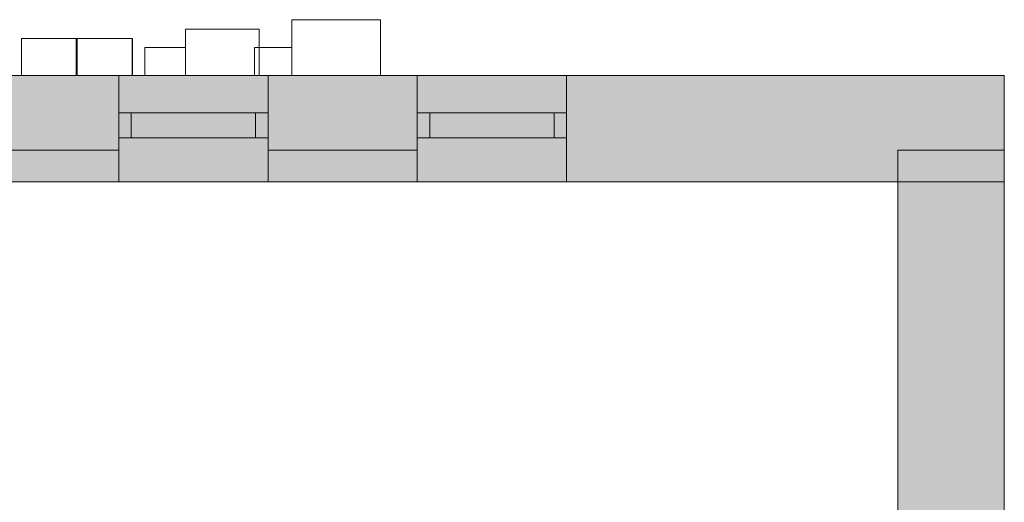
# Model space of a CAD drawing. Header units: inches. Extents: x 15 to 546804, y -66 to 267312.
# Tile 165 of 256: x 480380 to 484339, y 58832 to 60773. Entities that reach past the tile are written whole.
import ezdxf

# ---------------------------------------------------------------- set-up
doc = ezdxf.new("R2010")
doc.units = ezdxf.units.IN
doc.header["$MEASUREMENT"] = 0

msp = doc.modelspace()

# ---------------------------------------------------------------- hatches: boundary and pattern name
at = {"lineweight": 20}
h = msp.add_hatch(color=7, dxfattribs=at)
h.dxf.hatch_style = 1
h.paths.add_polyline_path([(475078.6, 60120.3), (484338.6, 60120.3), (484338.6, 60547.8), (475078.6, 60547.8)])
h = msp.add_hatch(color=7, dxfattribs=at)
h.dxf.hatch_style = 1
h.paths.add_polyline_path([(484338.6, 60247.8), (483911.1, 60247.8), (483911.1, 60120.3), (484338.6, 60120.3)])
h.paths.add_polyline_path([(484338.6, 60120.3), (483911.1, 60120.3), (483911.1, 58787.8), (484088.6, 58787.8), (484088.6, 58789.2), (484188.6, 58789.2), (484338.6, 58787.8)])

# ---------------------------------------------------------------- linework, layer by layer
at = {"color": 7, "lineweight": 20}
for p, q in [((481830.6, 60772.8, 5739.5), (481475, 60772.8, 5739.5)), ((481475, 60547.8, 4476.5), (481475, 60772.8, 4476.5)), ((481475, 60547.8, 5739.5), (481475, 60772.8, 5739.5)), ((481475, 60772.8, 4476.5), (481830.6, 60772.8, 4476.5)), ((481475, 60772.8, 5739.5), (481475, 60772.8, 4476.5)), ((481830.6, 60547.8, 5739.5), (481830.6, 60772.8, 5739.5)), ((481830.6, 60772.8, 4476.5), (481830.6, 60772.8, 5739.5)), ((481830.6, 60547.8, 4476.5), (481830.6, 60772.8, 4476.5)), ((481047.4, 60735.3, 5615.8), (481343.2, 60735.3, 5703.9)), ((481047.4, 60547.8, 5615.8), (481047.4, 60735.3, 5615.8)), ((481047.4, 60547.8, 4376.9), (481047.4, 60735.3, 4376.9)), ((481343.2, 60735.3, 4458), (481047.4, 60735.3, 4376.9)), ((481047.4, 60735.3, 4376.9), (481047.4, 60735.3, 5615.8)), ((481343.2, 60547.8, 5703.9), (481343.2, 60735.3, 5703.9)), ((481343.2, 60735.3, 5703.9), (481343.2, 60735.3, 4458)), ((481343.2, 60547.8, 4458), (481343.2, 60735.3, 4458)), ((480387.7, 60547.8, 5042.6), (480387.7, 60697.8, 5042.6)), ((480387.7, 60697.8, 5042.6), (480387.7, 60697.8, 6238.6)), ((480387.7, 60547.8, 6238.6), (480387.7, 60697.8, 6238.6)), ((480387.7, 60697.8, 6238.6), (480607.8, 60697.8, 6312.1)), ((480610.8, 60697.8, 5104.6), (480387.7, 60697.8, 5042.6)), ((480607.8, 60547.8, 6312.1), (480607.8, 60697.8, 6312.1)), ((480607.8, 60697.8, 6312.1), (480610.8, 60697.8, 5104.6)), ((480610.8, 60697.8, 4275), (480610.8, 60697.8, 5498.1)), ((480610.8, 60547.8, 4275), (480610.8, 60697.8, 4275)), ((480832.8, 60697.8, 4334.3), (480610.8, 60697.8, 4275)), ((480610.8, 60697.8, 5498.1), (480833.2, 60697.8, 5562)), ((480610.8, 60547.8, 5498.1), (480610.8, 60697.8, 5498.1)), ((480610.8, 60547.8, 5104.6), (480610.8, 60697.8, 5104.6)), ((480833.2, 60697.8, 5562), (480832.8, 60697.8, 4334.3)), ((480832.8, 60547.8, 4334.3), (480832.8, 60697.8, 4334.3)), ((480833.2, 60547.8, 5562), (480833.2, 60697.8, 5562)), ((480883.8, 60660.3, 6410.2), (481047.4, 60660.3, 6410.2)), ((481047.4, 60660.3, 4998.4), (480883.8, 60660.3, 4998.4)), ((480883.8, 60660.3, 4998.4), (480883.8, 60660.3, 6410.2)), ((480883.8, 60547.8, 6410.2), (480883.8, 60660.3, 6410.2)), ((480883.8, 60547.8, 4998.4), (480883.8, 60660.3, 4998.4)), ((481047.4, 60547.8, 4998.4), (481047.4, 60660.3, 4998.4)), ((481047.4, 60660.3, 6410.2), (481047.4, 60660.3, 4998.4)), ((481047.4, 60547.8, 6410.2), (481047.4, 60660.3, 6410.2)), ((481324.4, 60547.8, 6357.1), (481324.4, 60660.3, 6357.1)), ((481324.4, 60660.3, 4937.8), (481324.4, 60660.3, 6357.1)), ((481324.4, 60547.8, 4937.8), (481324.4, 60660.3, 4937.8)), ((481475, 60660.3, 4937.8), (481324.4, 60660.3, 4937.8)), ((481324.4, 60660.3, 6357.1), (481475, 60660.3, 6357.1)), ((481475, 60547.8, 4937.8), (481475, 60660.3, 4937.8)), ((481475, 60547.8, 6357.1), (481475, 60660.3, 6357.1)), ((481475, 60660.3, 6357.1), (481475, 60660.3, 4937.8)), ((456180.6, 60547.8, 7500), (484338.6, 60547.8, 7500)), ((484338.6, 60547.8), (475078.6, 60547.8)), ((480610.8, 60547.8, 5104.6), (480387.7, 60547.8, 5042.6)), ((480387.7, 60547.8, 5042.6), (480387.7, 60547.8, 6238.6)), ((480387.7, 60547.8, 6238.6), (480607.8, 60547.8, 6312.1)), ((480607.8, 60547.8, 6312.1), (480610.8, 60547.8, 5104.6)), ((480610.8, 60547.8, 5498.1), (480833.2, 60547.8, 5562)), ((480610.8, 60547.8, 4275), (480610.8, 60547.8, 5498.1)), ((480832.8, 60547.8, 4334.3), (480610.8, 60547.8, 4275)), ((480778.6, 60547.8, 1000), (480778.6, 60547.8, 2900)), ((480778.6, 60547.8, 2900), (481378.6, 60547.8, 2900)), ((480778.6, 60547.8, 1000), (480778.6, 60247.8, 1000)), ((480778.6, 60547.8, 2900), (480778.6, 60247.8, 2900)), ((480778.6, 60547.8, 1000), (481378.6, 60547.8, 1000)), ((480833.2, 60547.8, 5562), (480832.8, 60547.8, 4334.3)), ((480883.8, 60547.8, 4998.4), (480883.8, 60547.8, 6410.2)), ((481047.4, 60547.8, 4998.4), (480883.8, 60547.8, 4998.4)), ((480883.8, 60547.8, 6410.2), (481047.4, 60547.8, 6410.2)), ((481343.2, 60547.8, 4458), (481047.4, 60547.8, 4376.9)), ((481047.4, 60547.8, 5615.8), (481343.2, 60547.8, 5703.9)), ((481047.4, 60547.8, 4376.9), (481047.4, 60547.8, 5615.8)), ((481047.4, 60547.8, 6410.2), (481047.4, 60547.8, 4998.4)), ((481324.4, 60547.8, 6357.1), (481475, 60547.8, 6357.1)), ((481324.4, 60547.8, 4937.8), (481324.4, 60547.8, 6357.1)), ((481475, 60547.8, 4937.8), (481324.4, 60547.8, 4937.8)), ((481343.2, 60547.8, 5703.9), (481343.2, 60547.8, 4458)), ((481378.6, 60547.8, 2900), (481378.6, 60547.8, 1000)), ((481378.6, 60547.8, 1000), (481378.6, 60247.8, 1000)), ((481378.6, 60547.8, 2900), (481378.6, 60120.3, 2900)), ((481475, 60547.8, 6357.1), (481475, 60547.8, 4937.8)), ((481475, 60547.8, 5739.5), (481475, 60547.8, 4476.5)), ((481830.6, 60547.8, 5739.5), (481475, 60547.8, 5739.5)), ((481475, 60547.8, 4476.5), (481830.6, 60547.8, 4476.5)), ((481830.6, 60547.8, 4476.5), (481830.6, 60547.8, 5739.5)), ((481978.6, 60547.8, 1000), (481978.6, 60547.8, 2900)), ((481978.6, 60547.8, 1000), (481978.6, 60247.8, 1000)), ((481978.6, 60547.8, 2900), (481978.6, 60120.3, 2900)), ((481978.6, 60547.8, 2900), (482578.6, 60547.8, 2900)), ((481978.6, 60547.8, 1000), (482578.6, 60547.8, 1000)), ((482578.6, 60547.8, 2900), (482578.6, 60547.8, 1000)), ((482578.6, 60547.8, 1000), (482578.6, 60120.3, 1000)), ((482578.6, 60547.8, 2900), (482578.6, 60120.3, 2900)), ((484338.6, 60547.8, 7500), (484338.6, 60547.8)), ((484338.6, 60547.8), (484338.6, 60120.3)), ((484338.6, 60547.8, 7500), (484338.6, 60120.3, 7500)), ((480778.6, 60397.8, 2900), (480778.6, 60397.8, 1000)), ((480778.6, 60397.8, 1000), (481378.6, 60397.8, 1000)), ((481378.6, 60397.8, 2900), (480778.6, 60397.8, 2900)), ((480778.6, 60297.8, 1000), (480778.6, 60397.8, 1000)), ((480778.6, 60297.8, 2900), (480778.6, 60397.8, 2900)), ((480828.6, 60397.8, 1050), (480828.6, 60397.8, 2850)), ((480828.6, 60397.8, 2850), (481328.6, 60397.8, 2850)), ((481328.6, 60397.8, 1050), (480828.6, 60397.8, 1050)), ((480828.6, 60297.8, 2850), (480828.6, 60397.8, 2850)), ((480828.6, 60297.8, 1050), (480828.6, 60397.8, 1050)), ((481328.6, 60397.8, 2850), (481328.6, 60397.8, 1050)), ((481328.6, 60297.8, 2850), (481328.6, 60397.8, 2850)), ((481328.6, 60297.8, 1050), (481328.6, 60397.8, 1050)), ((481378.6, 60397.8, 1000), (481378.6, 60397.8, 2900)), ((481378.6, 60297.8, 1000), (481378.6, 60397.8, 1000)), ((481378.6, 60297.8, 2900), (481378.6, 60397.8, 2900)), ((481978.6, 60397.8, 2900), (481978.6, 60397.8, 1000)), ((481978.6, 60397.8, 1000), (482578.6, 60397.8, 1000)), ((482578.6, 60397.8, 2900), (481978.6, 60397.8, 2900)), ((481978.6, 60297.8, 1000), (481978.6, 60397.8, 1000)), ((481978.6, 60297.8, 2900), (481978.6, 60397.8, 2900)), ((482028.6, 60397.8, 1050), (482028.6, 60397.8, 2850)), ((482028.6, 60397.8, 2850), (482528.6, 60397.8, 2850)), ((482528.6, 60397.8, 1050), (482028.6, 60397.8, 1050)), ((482028.6, 60297.8, 2850), (482028.6, 60397.8, 2850)), ((482028.6, 60297.8, 1050), (482028.6, 60397.8, 1050)), ((482528.6, 60397.8, 2850), (482528.6, 60397.8, 1050)), ((482528.6, 60297.8, 2850), (482528.6, 60397.8, 2850)), ((482528.6, 60297.8, 1050), (482528.6, 60397.8, 1050)), ((482578.6, 60397.8, 1000), (482578.6, 60397.8, 2900)), ((482578.6, 60297.8, 1000), (482578.6, 60397.8, 1000)), ((482578.6, 60297.8, 2900), (482578.6, 60397.8, 2900)), ((480778.6, 60297.8, 2900), (480778.6, 60297.8, 1000)), ((480778.6, 60297.8, 1000), (481378.6, 60297.8, 1000)), ((481378.6, 60297.8, 2900), (480778.6, 60297.8, 2900)), ((480828.6, 60297.8, 2850), (481328.6, 60297.8, 2850)), ((481328.6, 60297.8, 1050), (480828.6, 60297.8, 1050)), ((480828.6, 60297.8, 1050), (480828.6, 60297.8, 2850)), ((480828.6, 60297.8, 1050), (480828.6, 60297.8, 2850)), ((481328.6, 60297.8, 1050), (480828.6, 60297.8, 1050)), ((480828.6, 60297.8, 2850), (481328.6, 60297.8, 2850)), ((481328.6, 60297.8, 2850), (481328.6, 60297.8, 1050)), ((481328.6, 60297.8, 2850), (481328.6, 60297.8, 1050)), ((481378.6, 60297.8, 1000), (481378.6, 60297.8, 2900)), ((481978.6, 60297.8, 2900), (481978.6, 60297.8, 1000)), ((481978.6, 60297.8, 1000), (482578.6, 60297.8, 1000)), ((482578.6, 60297.8, 2900), (481978.6, 60297.8, 2900)), ((482028.6, 60297.8, 2850), (482528.6, 60297.8, 2850)), ((482528.6, 60297.8, 1050), (482028.6, 60297.8, 1050)), ((482028.6, 60297.8, 1050), (482028.6, 60297.8, 2850)), ((482028.6, 60297.8, 1050), (482028.6, 60297.8, 2850)), ((482528.6, 60297.8, 1050), (482028.6, 60297.8, 1050)), ((482028.6, 60297.8, 2850), (482528.6, 60297.8, 2850)), ((482528.6, 60297.8, 2850), (482528.6, 60297.8, 1050)), ((482528.6, 60297.8, 2850), (482528.6, 60297.8, 1050)), ((482578.6, 60297.8, 1000), (482578.6, 60297.8, 2900)), ((480778.6, 60247.8, 1000), (480778.6, 60247.8, 2900)), ((480778.6, 60247.8, 1000), (480778.6, 60120.3, 1000)), ((480778.6, 60247.8, 2900), (480778.6, 60120.3, 2900)), ((481378.6, 60247.8, 1000), (481378.6, 60120.3, 1000)), ((481978.6, 60247.8, 1000), (481978.6, 60120.3, 1000)), ((483911.1, 60247.8), (484338.6, 60247.8)), ((483911.1, 60247.8, 7500), (484338.6, 60247.8, 7500)), ((483911.1, 60247.8, 7500), (483911.1, 50785.6, 7500)), ((483911.1, 60247.8), (483911.1, 60247.8, 7500)), ((483911.1, 50837.8), (483911.1, 60247.8)), ((484338.6, 60247.8, 7500), (484338.6, 50785.6, 7500)), ((484338.6, 54287.8), (484338.6, 60247.8)), ((483911.1, 60219, 300), (483911.1, 41647.8)), ((456180.6, 60120.3, 7500), (484338.6, 60120.3, 7500)), ((484338.6, 60120.3), (475078.6, 60120.3)), ((481378.6, 60120.3, 1000), (480778.6, 60120.3, 1000)), ((480778.6, 60120.3, 2900), (481378.6, 60120.3, 2900)), ((481378.6, 60120.3, 2900), (481378.6, 60120.3, 1000)), ((482578.6, 60120.3, 1000), (481978.6, 60120.3, 1000)), ((481978.6, 60120.3, 1000), (481978.6, 60120.3, 2900)), ((481978.6, 60120.3, 2900), (482578.6, 60120.3, 2900)), ((482578.6, 60120.3, 2900), (482578.6, 60120.3, 1000))]:
    msp.add_line(p, q, dxfattribs=at)
for points, invisible_edges in [([(481475, 60772.8, 4476.5), (481830.6, 60547.8, 4476.5), (481475, 60547.8, 4476.5)], 1), ([(481830.6, 60547.8, 4476.5), (481475, 60772.8, 4476.5), (481830.6, 60772.8, 4476.5)], 1), ([(481830.6, 60772.8, 5739.5), (481475, 60547.8, 5739.5), (481830.6, 60547.8, 5739.5)], 1), ([(481475, 60547.8, 5739.5), (481830.6, 60772.8, 5739.5), (481475, 60772.8, 5739.5)], 1), ([(481475, 60547.8, 5739.5), (481475, 60772.8, 4476.5), (481475, 60547.8, 4476.5)], 1), ([(481475, 60772.8, 4476.5), (481475, 60547.8, 5739.5), (481475, 60772.8, 5739.5)], 1), ([(481475, 60772.8, 4476.5), (481830.6, 60772.8, 5739.5), (481830.6, 60772.8, 4476.5)], 1), ([(481830.6, 60772.8, 5739.5), (481475, 60772.8, 4476.5), (481475, 60772.8, 5739.5)], 1), ([(481830.6, 60772.8, 5739.5), (481830.6, 60547.8, 4476.5), (481830.6, 60772.8, 4476.5)], 1), ([(481830.6, 60547.8, 4476.5), (481830.6, 60772.8, 5739.5), (481830.6, 60547.8, 5739.5)], 1), ([(481047.4, 60735.3, 4376.9), (481343.2, 60547.8, 4458), (481047.4, 60547.8, 4376.9)], 1), ([(481343.2, 60547.8, 4458), (481047.4, 60735.3, 4376.9), (481343.2, 60735.3, 4458)], 1), ([(481047.4, 60547.8, 5615.8), (481047.4, 60735.3, 4376.9), (481047.4, 60547.8, 4376.9)], 1), ([(481047.4, 60735.3, 4376.9), (481047.4, 60547.8, 5615.8), (481047.4, 60735.3, 5615.8)], 1), ([(481047.4, 60735.3, 4376.9), (481343.2, 60735.3, 5703.9), (481343.2, 60735.3, 4458)], 1), ([(481343.2, 60735.3, 5703.9), (481047.4, 60735.3, 4376.9), (481047.4, 60735.3, 5615.8)], 1), ([(481343.2, 60735.3, 5703.9), (481047.4, 60547.8, 5615.8), (481343.2, 60547.8, 5703.9)], 1), ([(481047.4, 60547.8, 5615.8), (481343.2, 60735.3, 5703.9), (481047.4, 60735.3, 5615.8)], 1), ([(481343.2, 60735.3, 5703.9), (481343.2, 60547.8, 4458), (481343.2, 60735.3, 4458)], 1), ([(481343.2, 60547.8, 4458), (481343.2, 60735.3, 5703.9), (481343.2, 60547.8, 5703.9)], 1), ([(480607.8, 60697.8, 6312.1), (480387.7, 60547.8, 6238.6), (480607.8, 60547.8, 6312.1)], 1), ([(480387.7, 60547.8, 6238.6), (480607.8, 60697.8, 6312.1), (480387.7, 60697.8, 6238.6)], 1), ([(480387.7, 60547.8, 6238.6), (480387.7, 60697.8, 5042.6), (480387.7, 60547.8, 5042.6)], 1), ([(480387.7, 60697.8, 5042.6), (480387.7, 60547.8, 6238.6), (480387.7, 60697.8, 6238.6)], 1), ([(480387.7, 60697.8, 5042.6), (480607.8, 60697.8, 6312.1), (480610.8, 60697.8, 5104.6)], 1), ([(480607.8, 60697.8, 6312.1), (480387.7, 60697.8, 5042.6), (480387.7, 60697.8, 6238.6)], 1), ([(480387.7, 60697.8, 5042.6), (480610.8, 60547.8, 5104.6), (480387.7, 60547.8, 5042.6)], 1), ([(480610.8, 60547.8, 5104.6), (480387.7, 60697.8, 5042.6), (480610.8, 60697.8, 5104.6)], 1), ([(480607.8, 60697.8, 6312.1), (480610.8, 60547.8, 5104.6), (480610.8, 60697.8, 5104.6)], 1), ([(480610.8, 60547.8, 5104.6), (480607.8, 60697.8, 6312.1), (480607.8, 60547.8, 6312.1)], 1), ([(480833.2, 60697.8, 5562), (480610.8, 60547.8, 5498.1), (480833.2, 60547.8, 5562)], 1), ([(480610.8, 60547.8, 5498.1), (480833.2, 60697.8, 5562), (480610.8, 60697.8, 5498.1)], 1), ([(480610.8, 60697.8, 4275), (480832.8, 60547.8, 4334.3), (480610.8, 60547.8, 4275)], 1), ([(480832.8, 60547.8, 4334.3), (480610.8, 60697.8, 4275), (480832.8, 60697.8, 4334.3)], 1), ([(480610.8, 60547.8, 5498.1), (480610.8, 60697.8, 4275), (480610.8, 60547.8, 4275)], 1), ([(480610.8, 60697.8, 4275), (480610.8, 60547.8, 5498.1), (480610.8, 60697.8, 5498.1)], 1), ([(480832.8, 60697.8, 4334.3), (480610.8, 60697.8, 5498.1), (480833.2, 60697.8, 5562)], 1), ([(480610.8, 60697.8, 5498.1), (480832.8, 60697.8, 4334.3), (480610.8, 60697.8, 4275)], 1), ([(480833.2, 60697.8, 5562), (480832.8, 60547.8, 4334.3), (480832.8, 60697.8, 4334.3)], 1), ([(480832.8, 60547.8, 4334.3), (480833.2, 60697.8, 5562), (480833.2, 60547.8, 5562)], 1), ([(480883.8, 60660.3, 4998.4), (481047.4, 60547.8, 4998.4), (480883.8, 60547.8, 4998.4)], 1), ([(481047.4, 60547.8, 4998.4), (480883.8, 60660.3, 4998.4), (481047.4, 60660.3, 4998.4)], 1), ([(481047.4, 60660.3, 6410.2), (480883.8, 60547.8, 6410.2), (481047.4, 60547.8, 6410.2)], 1), ([(480883.8, 60547.8, 6410.2), (481047.4, 60660.3, 6410.2), (480883.8, 60660.3, 6410.2)], 1), ([(480883.8, 60547.8, 6410.2), (480883.8, 60660.3, 4998.4), (480883.8, 60547.8, 4998.4)], 1), ([(480883.8, 60660.3, 4998.4), (480883.8, 60547.8, 6410.2), (480883.8, 60660.3, 6410.2)], 1), ([(480883.8, 60660.3, 4998.4), (481047.4, 60660.3, 6410.2), (481047.4, 60660.3, 4998.4)], 1), ([(481047.4, 60660.3, 6410.2), (480883.8, 60660.3, 4998.4), (480883.8, 60660.3, 6410.2)], 1), ([(481047.4, 60660.3, 6410.2), (481047.4, 60547.8, 4998.4), (481047.4, 60660.3, 4998.4)], 1), ([(481047.4, 60547.8, 4998.4), (481047.4, 60660.3, 6410.2), (481047.4, 60547.8, 6410.2)], 1), ([(481324.4, 60660.3, 4937.8), (481475, 60660.3, 6357.1), (481475, 60660.3, 4937.8)], 1), ([(481475, 60660.3, 6357.1), (481324.4, 60660.3, 4937.8), (481324.4, 60660.3, 6357.1)], 1), ([(481324.4, 60660.3, 4937.8), (481475, 60547.8, 4937.8), (481324.4, 60547.8, 4937.8)], 1), ([(481475, 60547.8, 4937.8), (481324.4, 60660.3, 4937.8), (481475, 60660.3, 4937.8)], 1), ([(481475, 60660.3, 6357.1), (481324.4, 60547.8, 6357.1), (481475, 60547.8, 6357.1)], 1), ([(481324.4, 60547.8, 6357.1), (481475, 60660.3, 6357.1), (481324.4, 60660.3, 6357.1)], 1), ([(481324.4, 60547.8, 6357.1), (481324.4, 60660.3, 4937.8), (481324.4, 60547.8, 4937.8)], 1), ([(481324.4, 60660.3, 4937.8), (481324.4, 60547.8, 6357.1), (481324.4, 60660.3, 6357.1)], 1), ([(481475, 60660.3, 6357.1), (481475, 60547.8, 4937.8), (481475, 60660.3, 4937.8)], 1), ([(481475, 60547.8, 4937.8), (481475, 60660.3, 6357.1), (481475, 60547.8, 6357.1)], 1), ([(484338.6, 60547.8, 7500), (475078.6, 60547.8, 6376.5), (456180.6, 60547.8, 7500)], 3), ([(484338.6, 60120.3, 7500), (456180.6, 60547.8, 7500), (456180.6, 60120.3, 7500)], 1), ([(456180.6, 60547.8, 7500), (484338.6, 60120.3, 7500), (484338.6, 60547.8, 7500)], 1), ([(475078.6, 60547.8), (477178.6, 60547.8, 1000), (484338.6, 60547.8)], 3), ([(480778.6, 60547.8, 2900), (475078.6, 60547.8, 3000), (481378.6, 60547.8, 2900)], 3), ([(484338.6, 60547.8, 7500), (475078.6, 60547.8, 4476.5), (475078.6, 60547.8, 6376.5)], 13), ([(484338.6, 60547.8), (475078.6, 60120.3), (475078.6, 60547.8)], 1), ([(475078.6, 60120.3), (484338.6, 60547.8), (484338.6, 60120.3)], 1), ([(482578.6, 60547.8, 1000), (477178.6, 60547.8, 1000), (477778.6, 60547.8, 1000)], 13), ([(482578.6, 60547.8, 1000), (478378.6, 60547.8, 1000), (478978.6, 60547.8, 1000)], 13), ([(482578.6, 60547.8, 1000), (478978.6, 60547.8, 1000), (479578.6, 60547.8, 1000)], 13), ([(480178.6, 60547.8, 2900), (478978.6, 60547.8, 2900), (480778.6, 60547.8, 2900)], 3), ([(482578.6, 60547.8, 1000), (479578.6, 60547.8, 1000), (480178.6, 60547.8, 1000)], 13), ([(480178.6, 60547.8, 2900), (480778.6, 60547.8, 1000), (480178.6, 60547.8, 1000)], 1), ([(480778.6, 60547.8, 1000), (480178.6, 60547.8, 2900), (480778.6, 60547.8, 2900)], 1), ([(482578.6, 60547.8, 1000), (480178.6, 60547.8, 1000), (480778.6, 60547.8, 1000)], 13), ([(480607.8, 60547.8, 6312.1), (480387.7, 60547.8, 5042.6), (480610.8, 60547.8, 5104.6)], 1), ([(480387.7, 60547.8, 5042.6), (480607.8, 60547.8, 6312.1), (480387.7, 60547.8, 6238.6)], 1), ([(480610.8, 60547.8, 5498.1), (480832.8, 60547.8, 4334.3), (480833.2, 60547.8, 5562)], 1), ([(480832.8, 60547.8, 4334.3), (480610.8, 60547.8, 5498.1), (480610.8, 60547.8, 4275)], 1), ([(482578.6, 60547.8, 1000), (480778.6, 60547.8, 1000), (481378.6, 60547.8, 1000)], 13), ([(481378.6, 60547.8, 2900), (480778.6, 60247.8, 2900), (480778.6, 60547.8, 2900)], 1), ([(480778.6, 60247.8, 2900), (481378.6, 60547.8, 2900), (480778.6, 60120.3, 2900)], 3), ([(480778.6, 60120.3, 2900), (481378.6, 60547.8, 2900), (481378.6, 60120.3, 2900)], 1), ([(480778.6, 60547.8, 1000), (480778.6, 60247.8, 2900), (480778.6, 60247.8, 1000)], 1), ([(480778.6, 60247.8, 2900), (480778.6, 60547.8, 1000), (480778.6, 60547.8, 2900)], 1), ([(480778.6, 60247.8, 1000), (481378.6, 60120.3, 1000), (480778.6, 60547.8, 1000)], 3), ([(480778.6, 60547.8, 1000), (481378.6, 60120.3, 1000), (481378.6, 60547.8, 1000)], 3), ([(480883.8, 60547.8, 6410.2), (481047.4, 60547.8, 4998.4), (481047.4, 60547.8, 6410.2)], 1), ([(481047.4, 60547.8, 4998.4), (480883.8, 60547.8, 6410.2), (480883.8, 60547.8, 4998.4)], 1), ([(481047.4, 60547.8, 5615.8), (481343.2, 60547.8, 4458), (481343.2, 60547.8, 5703.9)], 1), ([(481343.2, 60547.8, 4458), (481047.4, 60547.8, 5615.8), (481047.4, 60547.8, 4376.9)], 1), ([(481324.4, 60547.8, 6357.1), (481475, 60547.8, 4937.8), (481475, 60547.8, 6357.1)], 1), ([(481475, 60547.8, 4937.8), (481324.4, 60547.8, 6357.1), (481324.4, 60547.8, 4937.8)], 1), ([(481378.6, 60547.8, 2900), (482578.6, 60547.8, 2900), (481978.6, 60547.8, 2900)], 1), ([(482578.6, 60547.8, 1000), (481378.6, 60547.8, 1000), (481978.6, 60547.8, 1000)], 1), ([(481378.6, 60547.8, 2900), (481978.6, 60547.8, 1000), (481378.6, 60547.8, 1000)], 1), ([(481978.6, 60547.8, 1000), (481378.6, 60547.8, 2900), (481978.6, 60547.8, 2900)], 1), ([(481378.6, 60547.8, 1000), (481378.6, 60120.3, 1000), (481378.6, 60247.8, 1000)], 1), ([(481378.6, 60547.8, 2900), (481378.6, 60120.3, 1000), (481378.6, 60120.3, 2900)], 1), ([(481378.6, 60120.3, 1000), (481378.6, 60547.8, 2900), (481378.6, 60247.8, 1000)], 3), ([(481378.6, 60247.8, 1000), (481378.6, 60547.8, 2900), (481378.6, 60547.8, 1000)], 1), ([(481475, 60547.8, 5739.5), (481830.6, 60547.8, 4476.5), (481830.6, 60547.8, 5739.5)], 1), ([(481830.6, 60547.8, 4476.5), (481475, 60547.8, 5739.5), (481475, 60547.8, 4476.5)], 1), ([(482578.6, 60547.8, 2900), (481978.6, 60120.3, 2900), (481978.6, 60547.8, 2900)], 1), ([(481978.6, 60120.3, 2900), (482578.6, 60547.8, 2900), (482578.6, 60120.3, 2900)], 1), ([(481978.6, 60120.3, 2900), (481978.6, 60247.8, 1000), (481978.6, 60547.8, 2900)], 3), ([(481978.6, 60547.8, 2900), (481978.6, 60247.8, 1000), (481978.6, 60547.8, 1000)], 1), ([(481978.6, 60247.8, 1000), (482578.6, 60120.3, 1000), (481978.6, 60547.8, 1000)], 3), ([(481978.6, 60547.8, 1000), (482578.6, 60120.3, 1000), (482578.6, 60547.8, 1000)], 1), ([(484338.6, 60547.8), (482578.6, 60547.8, 1000), (484338.6, 60547.8, 7500)], 3), ([(484338.6, 60547.8, 7500), (482578.6, 60547.8, 1000), (482578.6, 60547.8, 2900)], 13), ([(482578.6, 60547.8, 2900), (482578.6, 60120.3, 1000), (482578.6, 60120.3, 2900)], 1), ([(482578.6, 60120.3, 1000), (482578.6, 60547.8, 2900), (482578.6, 60547.8, 1000)], 1), ([(484338.6, 60547.8), (484338.6, 60120.3, 7500), (484338.6, 60120.3)], 1), ([(484338.6, 60120.3, 7500), (484338.6, 60547.8), (484338.6, 60547.8, 7500)], 1), ([(481378.6, 60297.8, 2900), (480778.6, 60397.8, 2900), (480778.6, 60297.8, 2900)], 1), ([(480778.6, 60397.8, 2900), (481378.6, 60297.8, 2900), (481378.6, 60397.8, 2900)], 1), ([(481378.6, 60397.8, 1000), (480778.6, 60297.8, 1000), (480778.6, 60397.8, 1000)], 1), ([(480778.6, 60297.8, 1000), (481378.6, 60397.8, 1000), (481378.6, 60297.8, 1000)], 1), ([(480778.6, 60397.8, 2900), (480778.6, 60297.8, 1000), (480778.6, 60297.8, 2900)], 1), ([(480778.6, 60297.8, 1000), (480778.6, 60397.8, 2900), (480778.6, 60397.8, 1000)], 1), ([(480778.6, 60397.8, 1000), (480828.6, 60397.8, 1050), (481378.6, 60397.8, 1000)], 3), ([(480828.6, 60397.8, 1050), (480778.6, 60397.8, 1000), (480778.6, 60397.8, 2900)], 13), ([(480828.6, 60397.8, 1050), (480778.6, 60397.8, 2900), (480828.6, 60397.8, 2850)], 3), ([(480828.6, 60397.8, 2850), (480778.6, 60397.8, 2900), (481328.6, 60397.8, 2850)], 3), ([(481378.6, 60397.8, 2900), (481328.6, 60397.8, 2850), (480778.6, 60397.8, 2900)], 3), ([(481328.6, 60297.8, 1050), (480828.6, 60397.8, 1050), (480828.6, 60297.8, 1050)], 1), ([(480828.6, 60397.8, 1050), (481328.6, 60297.8, 1050), (481328.6, 60397.8, 1050)], 1), ([(481328.6, 60397.8, 2850), (480828.6, 60297.8, 2850), (480828.6, 60397.8, 2850)], 1), ([(480828.6, 60297.8, 2850), (481328.6, 60397.8, 2850), (481328.6, 60297.8, 2850)], 1), ([(480828.6, 60397.8, 1050), (480828.6, 60297.8, 2850), (480828.6, 60297.8, 1050)], 1), ([(480828.6, 60297.8, 2850), (480828.6, 60397.8, 1050), (480828.6, 60397.8, 2850)], 1), ([(481328.6, 60397.8, 1050), (481378.6, 60397.8, 1000), (480828.6, 60397.8, 1050)], 3), ([(481328.6, 60397.8, 2850), (481328.6, 60297.8, 1050), (481328.6, 60297.8, 2850)], 1), ([(481328.6, 60297.8, 1050), (481328.6, 60397.8, 2850), (481328.6, 60397.8, 1050)], 1), ([(481378.6, 60397.8, 1000), (481328.6, 60397.8, 1050), (481378.6, 60397.8, 2900)], 3), ([(481378.6, 60397.8, 2900), (481328.6, 60397.8, 1050), (481328.6, 60397.8, 2850)], 13), ([(481378.6, 60397.8, 1000), (481378.6, 60297.8, 2900), (481378.6, 60297.8, 1000)], 1), ([(481378.6, 60297.8, 2900), (481378.6, 60397.8, 1000), (481378.6, 60397.8, 2900)], 1), ([(482578.6, 60297.8, 2900), (481978.6, 60397.8, 2900), (481978.6, 60297.8, 2900)], 1), ([(481978.6, 60397.8, 2900), (482578.6, 60297.8, 2900), (482578.6, 60397.8, 2900)], 1), ([(482578.6, 60397.8, 1000), (481978.6, 60297.8, 1000), (481978.6, 60397.8, 1000)], 1), ([(481978.6, 60297.8, 1000), (482578.6, 60397.8, 1000), (482578.6, 60297.8, 1000)], 1), ([(481978.6, 60397.8, 2900), (481978.6, 60297.8, 1000), (481978.6, 60297.8, 2900)], 1), ([(481978.6, 60297.8, 1000), (481978.6, 60397.8, 2900), (481978.6, 60397.8, 1000)], 1), ([(481978.6, 60397.8, 1000), (482028.6, 60397.8, 1050), (482578.6, 60397.8, 1000)], 3), ([(482028.6, 60397.8, 1050), (481978.6, 60397.8, 1000), (481978.6, 60397.8, 2900)], 13), ([(482028.6, 60397.8, 1050), (481978.6, 60397.8, 2900), (482028.6, 60397.8, 2850)], 3), ([(482028.6, 60397.8, 2850), (481978.6, 60397.8, 2900), (482528.6, 60397.8, 2850)], 3), ([(482578.6, 60397.8, 2900), (482528.6, 60397.8, 2850), (481978.6, 60397.8, 2900)], 3), ([(482528.6, 60297.8, 1050), (482028.6, 60397.8, 1050), (482028.6, 60297.8, 1050)], 1), ([(482028.6, 60397.8, 1050), (482528.6, 60297.8, 1050), (482528.6, 60397.8, 1050)], 1), ([(482528.6, 60397.8, 2850), (482028.6, 60297.8, 2850), (482028.6, 60397.8, 2850)], 1), ([(482028.6, 60297.8, 2850), (482528.6, 60397.8, 2850), (482528.6, 60297.8, 2850)], 1), ([(482028.6, 60397.8, 1050), (482028.6, 60297.8, 2850), (482028.6, 60297.8, 1050)], 1), ([(482028.6, 60297.8, 2850), (482028.6, 60397.8, 1050), (482028.6, 60397.8, 2850)], 1), ([(482528.6, 60397.8, 1050), (482578.6, 60397.8, 1000), (482028.6, 60397.8, 1050)], 3), ([(482528.6, 60397.8, 2850), (482528.6, 60297.8, 1050), (482528.6, 60297.8, 2850)], 1), ([(482528.6, 60297.8, 1050), (482528.6, 60397.8, 2850), (482528.6, 60397.8, 1050)], 1), ([(482578.6, 60397.8, 1000), (482528.6, 60397.8, 1050), (482578.6, 60397.8, 2900)], 3), ([(482578.6, 60397.8, 2900), (482528.6, 60397.8, 1050), (482528.6, 60397.8, 2850)], 13), ([(482578.6, 60397.8, 1000), (482578.6, 60297.8, 2900), (482578.6, 60297.8, 1000)], 1), ([(482578.6, 60297.8, 2900), (482578.6, 60397.8, 1000), (482578.6, 60397.8, 2900)], 1), ([(481378.6, 60297.8, 1000), (481328.6, 60297.8, 1050), (480778.6, 60297.8, 1000)], 3), ([(480778.6, 60297.8, 1000), (480828.6, 60297.8, 1050), (480778.6, 60297.8, 2900)], 3), ([(480828.6, 60297.8, 1050), (480778.6, 60297.8, 1000), (481328.6, 60297.8, 1050)], 3), ([(480778.6, 60297.8, 2900), (480828.6, 60297.8, 1050), (480828.6, 60297.8, 2850)], 13), ([(480778.6, 60297.8, 2900), (480828.6, 60297.8, 2850), (481378.6, 60297.8, 2900)], 3), ([(481328.6, 60297.8, 2850), (481378.6, 60297.8, 2900), (480828.6, 60297.8, 2850)], 3), ([(481328.6, 60297.8, 2850), (480828.6, 60297.8, 1050), (481328.6, 60297.8, 1050)], 1), ([(480828.6, 60297.8, 1050), (481328.6, 60297.8, 2850), (480828.6, 60297.8, 2850)], 1), ([(481328.6, 60297.8, 1050), (481378.6, 60297.8, 1000), (481378.6, 60297.8, 2900)], 13), ([(481328.6, 60297.8, 1050), (481378.6, 60297.8, 2900), (481328.6, 60297.8, 2850)], 3), ([(482578.6, 60297.8, 1000), (482528.6, 60297.8, 1050), (481978.6, 60297.8, 1000)], 3), ([(481978.6, 60297.8, 1000), (482028.6, 60297.8, 1050), (481978.6, 60297.8, 2900)], 3), ([(482028.6, 60297.8, 1050), (481978.6, 60297.8, 1000), (482528.6, 60297.8, 1050)], 3), ([(481978.6, 60297.8, 2900), (482028.6, 60297.8, 1050), (482028.6, 60297.8, 2850)], 13), ([(481978.6, 60297.8, 2900), (482028.6, 60297.8, 2850), (482578.6, 60297.8, 2900)], 3), ([(482528.6, 60297.8, 2850), (482578.6, 60297.8, 2900), (482028.6, 60297.8, 2850)], 3), ([(482528.6, 60297.8, 2850), (482028.6, 60297.8, 1050), (482528.6, 60297.8, 1050)], 1), ([(482028.6, 60297.8, 1050), (482528.6, 60297.8, 2850), (482028.6, 60297.8, 2850)], 1), ([(482528.6, 60297.8, 1050), (482578.6, 60297.8, 1000), (482578.6, 60297.8, 2900)], 13), ([(482528.6, 60297.8, 1050), (482578.6, 60297.8, 2900), (482528.6, 60297.8, 2850)], 3), ([(480778.6, 60247.8, 2900), (480178.6, 60120.3, 2900), (480178.6, 60247.8, 2900)], 1), ([(480178.6, 60120.3, 2900), (480778.6, 60247.8, 2900), (480778.6, 60120.3, 2900)], 1), ([(480778.6, 60120.3, 1000), (480178.6, 60247.8, 1000), (480178.6, 60120.3, 1000)], 1), ([(480178.6, 60247.8, 1000), (480778.6, 60120.3, 1000), (480778.6, 60247.8, 1000)], 1), ([(480778.6, 60247.8, 2900), (480178.6, 60247.8, 1000), (480778.6, 60247.8, 1000)], 1), ([(480178.6, 60247.8, 1000), (480778.6, 60247.8, 2900), (480178.6, 60247.8, 2900)], 1), ([(481378.6, 60120.3, 1000), (480778.6, 60247.8, 1000), (480778.6, 60120.3, 1000)], 1), ([(481978.6, 60247.8, 1000), (481378.6, 60120.3, 1000), (481378.6, 60247.8, 1000)], 1), ([(481378.6, 60120.3, 1000), (481978.6, 60247.8, 1000), (481978.6, 60120.3, 1000)], 1), ([(481978.6, 60247.8, 1000), (481978.6, 60120.3, 2900), (481978.6, 60120.3, 1000)], 1), ([(482578.6, 60120.3, 1000), (481978.6, 60247.8, 1000), (481978.6, 60120.3, 1000)], 1), ([(483911.1, 60247.8), (483911.1, 58787.8, 6500), (483911.1, 60247.8, 7500)], 3), ([(483911.1, 50785.6, 7500), (483911.1, 60247.8, 7500), (483911.1, 58787.8, 6500)], 14), ([(483911.1, 60247.8), (483911.1, 50837.8), (483911.1, 58787.8, 1016.7)], 14), ([(484338.6, 60247.8), (483911.1, 60247.8), (484338.6, 60247.8, 7500)], 2), ([(483911.1, 60247.8, 7500), (484338.6, 60247.8, 7500), (483911.1, 60247.8)], 2), ([(483911.1, 60247.8, 7500), (483911.1, 50785.6, 7500), (484338.6, 60247.8, 7500)], 2), ([(484338.6, 50785.6, 7500), (484338.6, 60247.8, 7500), (483911.1, 50785.6, 7500)], 2), ([(483911.1, 50837.8), (483911.1, 60247.8), (484338.6, 50837.8)], 2), ([(484338.6, 60247.8), (484338.6, 50837.8), (483911.1, 60247.8)], 3), ([(484338.6, 50785.6, 7500), (484338.6, 58787.8, 6500), (484338.6, 60247.8, 7500)], 3), ([(484338.6, 60247.8, 7500), (484338.6, 58787.8, 1016.7), (484338.6, 60247.8)], 3), ([(484338.6, 54287.8), (484338.6, 60247.8), (484338.6, 58787.8, 1016.7)], 14), ([(484338.6, 53087.8), (484338.6, 50837.8), (484338.6, 60247.8)], 14), ([(484338.6, 54287.8), (484338.6, 53087.8), (484338.6, 60247.8)], 2), ([(456180.6, 60120.3, 7500), (457678.6, 60120.3, 6376.5), (484338.6, 60120.3, 7500)], 3), ([(458278.6, 60120.3, 6376.5), (484338.6, 60120.3, 7500), (457678.6, 60120.3, 6376.5)], 3), ([(460678.6, 60120.3, 6376.5), (484338.6, 60120.3, 7500), (460078.6, 60120.3, 6376.5)], 3), ([(461878.6, 60120.3, 6376.5), (484338.6, 60120.3, 7500), (461278.6, 60120.3, 6376.5)], 3), ([(463078.6, 60120.3, 6376.5), (484338.6, 60120.3, 7500), (462478.6, 60120.3, 6376.5)], 3), ([(464278.6, 60120.3, 6376.5), (484338.6, 60120.3, 7500), (463678.6, 60120.3, 6376.5)], 3), ([(465478.6, 60120.3, 6376.5), (484338.6, 60120.3, 7500), (464878.6, 60120.3, 6376.5)], 3), ([(469078.6, 60120.3, 6376.5), (484338.6, 60120.3, 7500), (468478.6, 60120.3, 6376.5)], 3), ([(470278.6, 60120.3, 6376.5), (484338.6, 60120.3, 7500), (469678.6, 60120.3, 6376.5)], 3), ([(473878.6, 60120.3, 6376.5), (484338.6, 60120.3, 7500), (473278.6, 60120.3, 6376.5)], 3), ([(475078.6, 60120.3, 6376.5), (484338.6, 60120.3, 7500), (474478.6, 60120.3, 6376.5)], 3), ([(484338.6, 60120.3), (482578.6, 60120.3, 1000), (475078.6, 60120.3)], 3), ([(475078.6, 60120.3, 4476.5), (484338.6, 60120.3, 7500), (475078.6, 60120.3, 6376.5)], 3), ([(477178.6, 60120.3, 1000), (482578.6, 60120.3, 1000), (481978.6, 60120.3, 1000)], 13), ([(477178.6, 60120.3, 1000), (481378.6, 60120.3, 1000), (480778.6, 60120.3, 1000)], 13), ([(477178.6, 60120.3, 1000), (480778.6, 60120.3, 1000), (480178.6, 60120.3, 1000)], 13), ([(478978.6, 60120.3, 2900), (480778.6, 60120.3, 2900), (478378.6, 60120.3, 2900)], 3), ([(479578.6, 60120.3, 2900), (480778.6, 60120.3, 2900), (478978.6, 60120.3, 2900)], 3), ([(480778.6, 60120.3, 2900), (479578.6, 60120.3, 2900), (480178.6, 60120.3, 2900)], 1), ([(481378.6, 60120.3, 2900), (484338.6, 60120.3, 7500), (480778.6, 60120.3, 2900)], 3), ([(481978.6, 60120.3, 2900), (481378.6, 60120.3, 1000), (481978.6, 60120.3, 1000)], 3), ([(481378.6, 60120.3, 1000), (481978.6, 60120.3, 2900), (481378.6, 60120.3, 2900)], 3), ([(482578.6, 60120.3, 2900), (484338.6, 60120.3, 7500), (481978.6, 60120.3, 2900)], 3), ([(482578.6, 60120.3, 1000), (484338.6, 60120.3), (484338.6, 60120.3, 7500)], 13), ([(482578.6, 60120.3, 1000), (484338.6, 60120.3, 7500), (482578.6, 60120.3, 2900)], 3)]:
    msp.add_3dface(points, dxfattribs=dict(at, invisible_edges=invisible_edges))

doc.saveas('drawing.dxf')
